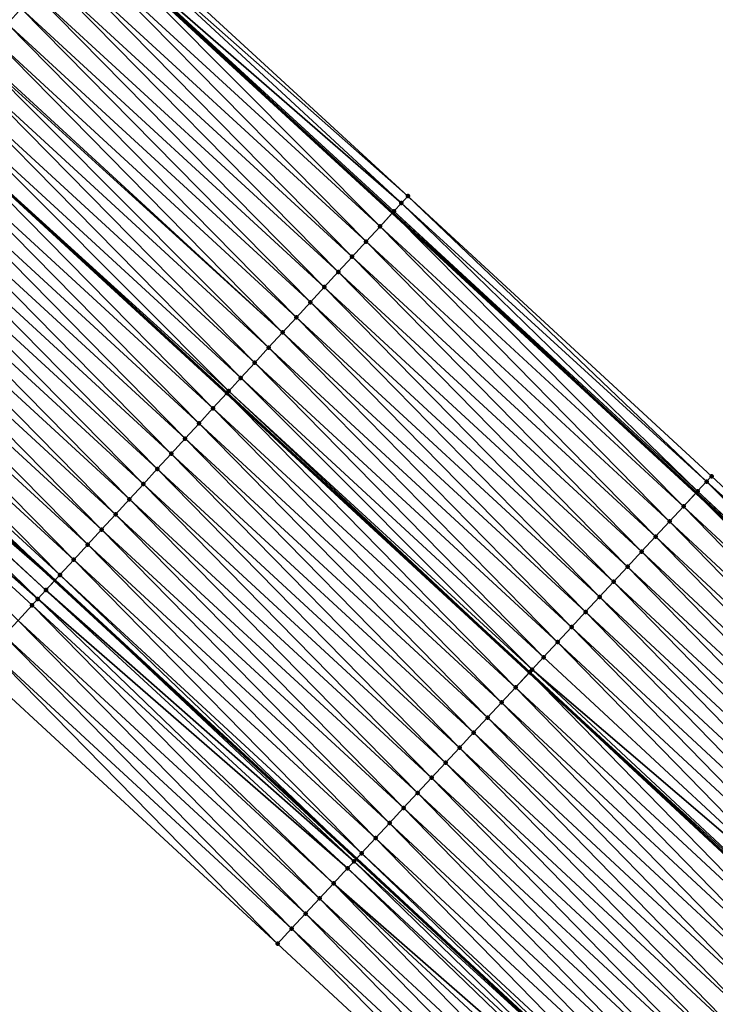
# Model space of a CAD drawing. Header units: feet. Extents: x 2017353 to 2024169, y 808050 to 818690.
# Tile 178 of 256: x 2019164 to 2019198, y 817059 to 817107. Entities that reach past the tile are written whole.
import ezdxf

# ---------------------------------------------------------------- set-up
doc = ezdxf.new("R2010")
doc.units = ezdxf.units.FT
doc.header["$MEASUREMENT"] = 0
for name, color, linetype, lineweight in [('EP_Travel Lane', 172, 'Continuous', 53), ('SB-Road Shots', 141, 'Continuous', 100), ('SB-Road X-Section', 40, 'Continuous', 13), ('STRIPING', 60, 'Continuous', 53)]:
    doc.layers.add(name, color=color, linetype=linetype, lineweight=lineweight)
doc.layers.add('I-77-MM15-17_SB-Surface-BORDER', color=7, linetype='Continuous')
doc.layers.add('I-77-MM15-17_SB-Surface-TIN', color=7, linetype='Continuous')

msp = doc.modelspace()

# ---------------------------------------------------------------- linework, layer by layer
at = {"layer": 'EP_Travel Lane'}
for points in [[(2019063.601578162, 817205.3110846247, 260.4638219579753), (2019078.482411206, 817191.9494082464, 260.300167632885), (2019093.363926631, 817178.6011606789, 260.1518618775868), (2019108.252908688, 817165.2487333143, 259.9724425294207), (2019123.233696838, 817151.6535633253, 259.8053416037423), (2019137.89872925, 817138.0553322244, 259.6471731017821), (2019152.563950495, 817124.4569260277, 259.5197977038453), (2019167.235568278, 817110.9638564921, 259.3626557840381), (2019181.965295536, 817097.4356981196, 259.2072022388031), (2019196.724088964, 817083.8278422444, 259.0363187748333), (2019211.380097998, 817070.2197935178, 258.8862421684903), (2019226.036212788, 817056.6116465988, 258.7568789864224), (2019240.69884621, 817043.0028193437, 258.647696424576), (2019255.358139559, 817029.3979750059, 258.5309662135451), (2019270.052970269, 817015.7353501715, 258.4272613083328), (2019284.639917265, 817002.0529987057, 258.3064857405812), (2019299.205944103, 816988.182783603, 258.1857839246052), (2019313.680638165, 816974.3818382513, 258.0544726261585)], [(2019062.338991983, 817173.9794719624, 259.4756970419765), (2019077.204402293, 817160.5910108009, 259.3192541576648), (2019092.061525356, 817147.2026964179, 259.1735184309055), (2019106.724723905, 817133.8592373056, 259.0095837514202), (2019121.389770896, 817120.2609926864, 258.8537930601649), (2019136.054817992, 817106.6627479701, 258.6980233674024), (2019150.811031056, 817093.0893919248, 258.5357624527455), (2019165.540804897, 817079.5611907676, 258.3890104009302), (2019180.204331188, 817066.0438939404, 258.2556605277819), (2019194.860270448, 817052.4359099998, 258.0919136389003), (2019209.516275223, 817038.8278652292, 257.9409946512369), (2019224.171940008, 817025.222979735, 257.8515261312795), (2019238.829950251, 817011.6164667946, 257.7722397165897), (2019253.438118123, 816998.0276558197, 257.6736241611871), (2019268.025129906, 816984.3452435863, 257.5702475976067), (2019282.484302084, 816970.6513011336, 257.4473944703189), (2019297.001912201, 816956.8951583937, 257.3398401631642), (2019311.46063395, 816943.1210283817, 257.2283707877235)]]:
    msp.add_polyline3d(points, dxfattribs=at)
at = {"layer": 'I-77-MM15-17_SB-Surface-BORDER', "color": 3, "linetype": 'Continuous', "lineweight": -3}
for points in [[(2019064.027519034, 817205.7853363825, 260.4746015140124), (2019078.489833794, 817191.9576719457, 260.3004268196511), (2019093.423433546, 817178.667489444, 260.1542779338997), (2019108.325034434, 817165.3291343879, 259.9747324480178), (2019123.488783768, 817151.9286006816, 259.810326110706), (2019138.284602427, 817138.4713394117, 259.6583927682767), (2019153.309852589, 817125.2612676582, 259.5260533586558), (2019167.97708155, 817111.7711661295, 259.3686679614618), (2019182.706745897, 817098.2430648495, 259.2015409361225), (2019197.470570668, 817084.6318205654, 259.0353299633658), (2019212.126581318, 817071.0237651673, 258.8860749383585), (2019227.463142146, 817058.1484112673, 258.761996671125), (2019241.438536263, 817043.7988324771, 258.651332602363), (2019256.089453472, 817030.1850403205, 258.5259578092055), (2019270.779953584, 817016.5104004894, 258.4267358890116), (2019285.366892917, 817002.8280436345, 258.3055881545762), (2019300.422388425, 816989.4585326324, 258.1948991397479), (2019315.102579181, 816975.8731999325, 258.0540224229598)], [(2019307.439458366, 816938.9303881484, 256.9937612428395), (2019293.072705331, 816952.7762279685, 257.1013300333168), (2019278.4682646, 816966.4413742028, 257.2005644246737), (2019264.486890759, 816980.5747684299, 257.343767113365), (2019249.336305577, 816993.6567081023, 257.3987889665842), (2019234.98381239, 817007.4792714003, 257.5186583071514), (2019220.33275797, 817021.0931910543, 257.6082271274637), (2019205.684344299, 817034.7030702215, 257.7229823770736), (2019191.028228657, 817048.3112231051, 257.8516870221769), (2019176.372205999, 817061.9192896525, 257.9985980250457), (2019161.731710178, 817075.4165903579, 258.1271586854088), (2019147.001931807, 817088.9447963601, 258.2729996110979), (2019132.508912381, 817102.8417503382, 258.4470456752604), (2019118.135900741, 817116.7547266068, 258.6202365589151), (2019103.575413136, 817130.4654448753, 258.7994860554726), (2019088.802123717, 817143.570370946, 258.9729777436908), (2019074.641664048, 817157.7350489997, 259.1623522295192), (2019059.708825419, 817171.0519381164, 259.3211981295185)]]:
    msp.add_polyline3d(points, dxfattribs=at)
at = {"layer": 'I-77-MM15-17_SB-Surface-TIN', "color": 128, "linetype": 'Continuous', "lineweight": -3}
for points in [[(2019163.241084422, 817106.6165242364, 259.1822669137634), (2019163.91766216, 817107.3528954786, 259.2101491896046), (2019149.229208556, 817120.8625921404, 259.355491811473)], [(2019182.397193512, 817097.9058722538, 259.2150956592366), (2019167.722529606, 817111.4939606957, 259.3727799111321), (2019167.300632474, 817111.0346767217, 259.3647892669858)], [(2019182.706745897, 817098.2430648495, 259.2015409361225), (2019167.97708155, 817111.7711661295, 259.3686679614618), (2019167.722529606, 817111.4939606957, 259.3727799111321)], [(2019182.397193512, 817097.9058722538, 259.2150956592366), (2019182.706745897, 817098.2430648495, 259.2015409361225), (2019167.722529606, 817111.4939606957, 259.3727799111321)], [(2019167.300632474, 817111.0346767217, 259.3647892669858), (2019167.235568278, 817110.9638564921, 259.3626557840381), (2019181.965295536, 817097.4356981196, 259.2072022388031)], [(2019182.030359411, 817097.5065179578, 259.2093396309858), (2019167.300632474, 817111.0346767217, 259.3647892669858), (2019181.965295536, 817097.4356981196, 259.2072022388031)], [(2019182.030359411, 817097.5065179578, 259.2093396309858), (2019182.397193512, 817097.9058722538, 259.2150956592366), (2019167.300632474, 817111.0346767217, 259.3647892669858)], [(2019181.353811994, 817096.770118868, 259.1871145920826), (2019167.235568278, 817110.9638564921, 259.3626557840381), (2019166.624085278, 817110.2982774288, 259.3426049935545)], [(2019181.353811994, 817096.770118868, 259.1871145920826), (2019181.965295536, 817097.4356981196, 259.2072022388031), (2019167.235568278, 817110.9638564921, 259.3626557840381)], [(2019180.677169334, 817096.0338072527, 259.1471204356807), (2019166.624085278, 817110.2982774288, 259.3426049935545), (2019165.947449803, 817109.5619592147, 259.3039508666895)], [(2019180.677169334, 817096.0338072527, 259.1471204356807), (2019181.353811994, 817096.770118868, 259.1871145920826), (2019166.624085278, 817110.2982774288, 259.3426049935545)], [(2019180.000587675, 817095.2974396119, 259.1185070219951), (2019165.947449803, 817109.5619592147, 259.3039508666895), (2019165.270833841, 817108.8256230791, 259.2689372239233)], [(2019180.000587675, 817095.2974396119, 259.1185070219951), (2019180.677169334, 817096.0338072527, 259.1471204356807), (2019165.947449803, 817109.5619592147, 259.3039508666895)], [(2019179.323998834, 817094.5610785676, 259.0885535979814), (2019165.270833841, 817108.8256230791, 259.2689372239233), (2019164.594246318, 817108.0892608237, 259.2392294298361)], [(2019179.323998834, 817094.5610785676, 259.0885535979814), (2019180.000587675, 817095.2974396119, 259.1185070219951), (2019165.270833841, 817108.8256230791, 259.2689372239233)], [(2019178.64742333, 817093.8247052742, 259.0610884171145), (2019164.594246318, 817108.0892608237, 259.2392294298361), (2019163.91766216, 817107.3528954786, 259.2101491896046)], [(2019178.64742333, 817093.8247052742, 259.0610884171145), (2019179.323998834, 817094.5610785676, 259.0885535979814), (2019164.594246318, 817108.0892608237, 259.2392294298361)], [(2019177.970851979, 817093.0883281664, 259.0343980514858), (2019163.91766216, 817107.3528954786, 259.2101491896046), (2019163.241084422, 817106.6165242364, 259.1822669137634)], [(2019177.970851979, 817093.0883281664, 259.0343980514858), (2019178.64742333, 817093.8247052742, 259.0610884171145), (2019163.91766216, 817107.3528954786, 259.2101491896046)], [(2019177.294245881, 817092.3519829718, 259.0012250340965), (2019163.241084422, 817106.6165242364, 259.1822669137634), (2019162.564475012, 817105.8801820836, 259.1484755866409)], [(2019177.294245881, 817092.3519829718, 259.0012250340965), (2019177.970851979, 817093.0883281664, 259.0343980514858), (2019163.241084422, 817106.6165242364, 259.1822669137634)], [(2019176.617651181, 817091.6156273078, 258.970178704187), (2019162.564475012, 817105.8801820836, 259.1484755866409), (2019161.887878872, 817105.1438277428, 259.117160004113)], [(2019176.617651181, 817091.6156273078, 258.970178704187), (2019177.294245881, 817092.3519829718, 259.0012250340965), (2019162.564475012, 817105.8801820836, 259.1484755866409)], [(2019175.941045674, 817090.8792815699, 258.9371160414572), (2019161.801809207, 817105.0501594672, 259.1128772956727), (2019161.211251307, 817104.4075022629, 259.0799818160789)], [(2019176.617651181, 817091.6156273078, 258.970178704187), (2019161.887878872, 817105.1438277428, 259.117160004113), (2019161.801809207, 817105.0501594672, 259.1128772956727)], [(2019175.941045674, 817090.8792815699, 258.9371160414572), (2019176.617651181, 817091.6156273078, 258.970178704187), (2019161.801809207, 817105.0501594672, 259.1128772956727)], [(2019175.264446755, 817090.1429297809, 258.9052825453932), (2019161.211251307, 817104.4075022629, 259.0799818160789), (2019160.534640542, 817103.6711613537, 259.0459378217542)], [(2019175.264446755, 817090.1429297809, 258.9052825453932), (2019175.941045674, 817090.8792815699, 258.9371160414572), (2019161.211251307, 817104.4075022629, 259.0799818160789)], [(2019174.587858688, 817089.4065680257, 258.8754735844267), (2019160.534640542, 817103.6711613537, 259.0459378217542), (2019159.858021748, 817102.9348278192, 259.010395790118)], [(2019174.587858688, 817089.4065680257, 258.8754735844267), (2019175.264446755, 817090.1429297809, 258.9052825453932), (2019160.534640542, 817103.6711613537, 259.0459378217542)], [(2019173.999861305, 817088.7666155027, 258.8503171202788), (2019159.858021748, 817102.9348278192, 259.010395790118), (2019159.181403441, 817102.1984938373, 258.9749446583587)], [(2019173.999861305, 817088.7666155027, 258.8503171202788), (2019174.587858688, 817089.4065680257, 258.8754735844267), (2019159.858021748, 817102.9348278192, 259.010395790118)], [(2019173.234628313, 817087.9338943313, 258.805736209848), (2019159.173029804, 817102.1893813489, 258.9744898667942), (2019158.504778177, 817101.4621662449, 258.9381955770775)], [(2019159.181403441, 817102.1984938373, 258.9749446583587), (2019159.173029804, 817102.1893813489, 258.9744898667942), (2019173.902893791, 817088.6610973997, 258.8445504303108)], [(2019173.234628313, 817087.9338943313, 258.805736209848), (2019173.902893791, 817088.6610973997, 258.8445504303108), (2019159.173029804, 817102.1893813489, 258.9744898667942)], [(2019173.911267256, 817088.670209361, 258.845036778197), (2019159.181403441, 817102.1984938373, 258.9749446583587), (2019173.902893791, 817088.6610973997, 258.8445504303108)], [(2019173.911267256, 817088.670209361, 258.845036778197), (2019173.999861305, 817088.7666155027, 258.8503171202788), (2019159.181403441, 817102.1984938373, 258.9749446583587)], [(2019172.557976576, 817087.1975910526, 258.764048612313), (2019158.504778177, 817101.4621662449, 258.9381955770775), (2019157.828129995, 817100.7258597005, 258.8971709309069)], [(2019172.557976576, 817087.1975910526, 258.764048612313), (2019173.234628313, 817087.9338943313, 258.805736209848), (2019158.504778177, 817101.4621662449, 258.9381955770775)], [(2019171.881329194, 817086.4612837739, 258.7231735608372), (2019157.828129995, 817100.7258597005, 258.8971709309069), (2019157.151487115, 817099.9895482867, 258.8571353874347)], [(2019171.881329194, 817086.4612837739, 258.7231735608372), (2019172.557976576, 817087.1975910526, 258.764048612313), (2019157.828129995, 817100.7258597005, 258.8971709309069)], [(2019171.204699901, 817085.7249598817, 258.6856732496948), (2019157.151487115, 817099.9895482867, 258.8571353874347), (2019156.474852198, 817099.25322956, 258.8185853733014)], [(2019171.204699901, 817085.7249598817, 258.6856732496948), (2019171.881329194, 817086.4612837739, 258.7231735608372), (2019157.151487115, 817099.9895482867, 258.8571353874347)], [(2019170.528083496, 817084.9886241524, 258.65057749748), (2019156.474852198, 817099.25322956, 258.8185853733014), (2019155.798248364, 817098.5168822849, 258.7858345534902)], [(2019170.528083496, 817084.9886241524, 258.65057749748), (2019171.204699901, 817085.7249598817, 258.6856732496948), (2019156.474852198, 817099.25322956, 258.8185853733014)], [(2019169.851480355, 817084.2522762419, 258.6179561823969), (2019155.798248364, 817098.5168822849, 258.7858345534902), (2019155.121651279, 817097.7805288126, 258.7543425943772)], [(2019169.851480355, 817084.2522762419, 258.6179561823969), (2019170.528083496, 817084.9886241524, 258.65057749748), (2019155.798248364, 817098.5168822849, 258.7858345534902)], [(2019197.226573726, 817084.3689647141, 259.0420410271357), (2019182.706745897, 817098.2430648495, 259.2015409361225), (2019182.397193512, 817097.9058722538, 259.2150956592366)], [(2019197.226573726, 817084.3689647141, 259.0420410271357), (2019197.470570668, 817084.6318205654, 259.0353299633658), (2019182.706745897, 817098.2430648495, 259.2015409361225)], [(2019169.174863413, 817083.5159410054, 258.5827602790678), (2019155.121651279, 817097.7805288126, 258.7543425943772), (2019154.445040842, 817097.0441876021, 258.7203597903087)], [(2019169.174863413, 817083.5159410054, 258.5827602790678), (2019169.851480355, 817084.2522762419, 258.6179561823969), (2019155.121651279, 817097.7805288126, 258.7543425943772)], [(2019196.790161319, 817083.8989883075, 259.0377365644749), (2019182.397193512, 817097.9058722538, 259.2150956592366), (2019182.030359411, 817097.5065179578, 259.2093396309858)], [(2019196.790161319, 817083.8989883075, 259.0377365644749), (2019197.226573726, 817084.3689647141, 259.0420410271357), (2019182.397193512, 817097.9058722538, 259.2150956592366)], [(2019196.109665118, 817083.1662366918, 259.0231343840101), (2019181.965295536, 817097.4356981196, 259.2072022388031), (2019181.353811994, 817096.770118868, 259.1871145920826)], [(2019182.030359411, 817097.5065179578, 259.2093396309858), (2019181.965295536, 817097.4356981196, 259.2072022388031), (2019196.724088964, 817083.8278422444, 259.0363187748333)], [(2019196.109665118, 817083.1662366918, 259.0231343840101), (2019196.724088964, 817083.8278422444, 259.0363187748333), (2019181.965295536, 817097.4356981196, 259.2072022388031)], [(2019196.790161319, 817083.8989883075, 259.0377365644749), (2019182.030359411, 817097.5065179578, 259.2093396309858), (2019196.724088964, 817083.8278422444, 259.0363187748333)], [(2019168.498236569, 817082.7796148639, 258.5457169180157), (2019154.445040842, 817097.0441876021, 258.7203597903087), (2019153.768413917, 817096.3078615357, 258.6833007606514)], [(2019168.498236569, 817082.7796148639, 258.5457169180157), (2019169.174863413, 817083.5159410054, 258.5827602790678), (2019154.445040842, 817097.0441876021, 258.7203597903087)], [(2019195.429047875, 817082.4335974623, 258.9848280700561), (2019181.353811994, 817096.770118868, 259.1871145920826), (2019180.677169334, 817096.0338072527, 259.1471204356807)], [(2019195.429047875, 817082.4335974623, 258.9848280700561), (2019196.109665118, 817083.1662366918, 259.0231343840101), (2019181.353811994, 817096.770118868, 259.1871145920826)], [(2019167.821605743, 817082.0432923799, 258.5079305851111), (2019153.768413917, 817096.3078615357, 258.6833007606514), (2019153.091802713, 817095.5715210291, 258.6491749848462)], [(2019167.821605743, 817082.0432923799, 258.5079305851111), (2019168.498236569, 817082.7796148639, 258.5457169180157), (2019153.768413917, 817096.3078615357, 258.6833007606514)], [(2019194.748463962, 817081.7009272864, 258.9530489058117), (2019180.677169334, 817096.0338072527, 259.1471204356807), (2019180.000587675, 817095.2974396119, 259.1185070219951)], [(2019194.748463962, 817081.7009272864, 258.9530489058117), (2019195.429047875, 817082.4335974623, 258.9848280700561), (2019180.677169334, 817096.0338072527, 259.1471204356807)], [(2019167.145003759, 817081.3069434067, 258.4755251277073), (2019153.091802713, 817095.5715210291, 258.6491749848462), (2019152.415185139, 817094.8351863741, 258.6138605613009)], [(2019167.145003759, 817081.3069434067, 258.4755251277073), (2019167.821605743, 817082.0432923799, 258.5079305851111), (2019153.091802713, 817095.5715210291, 258.6491749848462)], [(2019194.067908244, 817080.9682309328, 258.9267910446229), (2019180.000587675, 817095.2974396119, 259.1185070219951), (2019179.323998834, 817094.5610785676, 259.0885535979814)], [(2019194.067908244, 817080.9682309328, 258.9267910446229), (2019194.748463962, 817081.7009272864, 258.9530489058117), (2019180.000587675, 817095.2974396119, 259.1185070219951)], [(2019166.468377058, 817080.5706171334, 258.4385085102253), (2019152.415185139, 817094.8351863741, 258.6138605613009), (2019151.738571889, 817094.0988477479, 258.5793528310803)], [(2019166.468377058, 817080.5706171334, 258.4385085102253), (2019167.145003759, 817081.3069434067, 258.4755251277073), (2019152.415185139, 817094.8351863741, 258.6138605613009)], [(2019193.387369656, 817080.2355186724, 258.9038881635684), (2019179.323998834, 817094.5610785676, 259.0885535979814), (2019178.64742333, 817093.8247052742, 259.0610884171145)], [(2019193.387369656, 817080.2355186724, 258.9038881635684), (2019194.067908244, 817080.9682309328, 258.9267910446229), (2019179.323998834, 817094.5610785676, 259.0885535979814)], [(2019165.791772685, 817079.8342703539, 258.4056574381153), (2019151.738571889, 817094.0988477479, 258.5793528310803), (2019151.061995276, 817093.3624754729, 258.5516803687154)], [(2019165.791772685, 817079.8342703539, 258.4056574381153), (2019166.468377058, 817080.5706171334, 258.4385085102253), (2019151.738571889, 817094.0988477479, 258.5793528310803)], [(2019192.706806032, 817079.502829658, 258.8760823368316), (2019178.64742333, 817093.8247052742, 259.0610884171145), (2019177.970851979, 817093.0883281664, 259.0343980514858)], [(2019192.706806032, 817079.502829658, 258.8760823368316), (2019193.387369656, 817080.2355186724, 258.9038881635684), (2019178.64742333, 817093.8247052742, 259.0610884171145)], [(2019151.061995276, 817093.3624754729, 258.5516803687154), (2019150.811031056, 817093.0893919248, 258.5357624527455), (2019165.540804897, 817079.5611907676, 258.3890104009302)], [(2019165.791772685, 817079.8342703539, 258.4056574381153), (2019151.061995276, 817093.3624754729, 258.5516803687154), (2019165.540804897, 817079.5611907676, 258.3890104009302)], [(2019150.437041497, 817092.6824399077, 258.5120414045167), (2019165.540804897, 817079.5611907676, 258.3890104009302), (2019150.811031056, 817093.0893919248, 258.5357624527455)], [(2019192.026232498, 817078.7701498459, 258.8463356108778), (2019177.970851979, 817093.0883281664, 259.0343980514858), (2019177.294245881, 817092.3519829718, 259.0012250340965)], [(2019192.026232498, 817078.7701498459, 258.8463356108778), (2019192.706806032, 817079.502829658, 258.8760823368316), (2019177.970851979, 817093.0883281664, 259.0343980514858)], [(2019164.719831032, 817078.6679233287, 258.3309061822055), (2019150.385333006, 817092.6261818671, 258.5080274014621), (2019149.708624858, 817091.8899303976, 258.4558150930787)], [(2019165.115103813, 817079.0979828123, 258.3607730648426), (2019150.437041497, 817092.6824399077, 258.5120414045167), (2019150.385333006, 817092.6261818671, 258.5080274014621)], [(2019164.719831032, 817078.6679233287, 258.3309061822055), (2019165.115103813, 817079.0979828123, 258.3607730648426), (2019150.385333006, 817092.6261818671, 258.5080274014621)], [(2019165.115103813, 817079.0979828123, 258.3607730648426), (2019165.540804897, 817079.5611907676, 258.3890104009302), (2019150.437041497, 817092.6824399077, 258.5120414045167)], [(2019191.345661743, 817078.0374674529, 258.8171332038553), (2019177.294245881, 817092.3519829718, 259.0012250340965), (2019176.617651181, 817091.6156273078, 258.970178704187)], [(2019191.345661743, 817078.0374674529, 258.8171332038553), (2019192.026232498, 817078.7701498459, 258.8463356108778), (2019177.294245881, 817092.3519829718, 259.0012250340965)], [(2019163.761720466, 817077.6254496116, 258.2624965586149), (2019164.438400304, 817078.361727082, 258.3094267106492), (2019149.708624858, 817091.8899303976, 258.4558150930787)], [(2019164.438400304, 817078.361727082, 258.3094267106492), (2019164.719831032, 817078.6679233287, 258.3309061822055), (2019149.708624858, 817091.8899303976, 258.4558150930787)], [(2019190.665063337, 817077.304810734, 258.7825157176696), (2019176.617651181, 817091.6156273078, 258.970178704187), (2019175.941045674, 817090.8792815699, 258.9371160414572)], [(2019190.665063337, 817077.304810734, 258.7825157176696), (2019191.345661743, 817078.0374674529, 258.8171332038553), (2019176.617651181, 817091.6156273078, 258.970178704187)], [(2019189.984475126, 817076.5721445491, 258.7498947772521), (2019175.941045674, 817090.8792815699, 258.9371160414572), (2019175.264446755, 817090.1429297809, 258.9052825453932)], [(2019189.984475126, 817076.5721445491, 258.7498947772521), (2019190.665063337, 817077.304810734, 258.7825157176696), (2019175.941045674, 817090.8792815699, 258.9371160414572)], [(2019189.303894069, 817075.8394717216, 258.7186748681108), (2019175.264446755, 817090.1429297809, 258.9052825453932), (2019174.587858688, 817089.4065680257, 258.8754735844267)], [(2019189.303894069, 817075.8394717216, 258.7186748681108), (2019189.984475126, 817076.5721445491, 258.7498947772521), (2019175.264446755, 817090.1429297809, 258.9052825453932)], [(2019188.743174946, 817075.2358320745, 258.6932465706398), (2019174.587858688, 817089.4065680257, 258.8754735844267), (2019173.999861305, 817088.7666155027, 258.8503171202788)], [(2019188.743174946, 817075.2358320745, 258.6932465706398), (2019189.303894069, 817075.8394717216, 258.7186748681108), (2019174.587858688, 817089.4065680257, 258.8754735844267)], [(2019187.942705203, 817074.3741509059, 258.650996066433), (2019173.902893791, 817088.6610973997, 258.8445504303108), (2019173.234628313, 817087.9338943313, 258.805736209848)], [(2019173.911267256, 817088.670209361, 258.845036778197), (2019173.902893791, 817088.6610973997, 258.8445504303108), (2019188.614882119, 817075.0977305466, 258.686302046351)], [(2019187.942705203, 817074.3741509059, 258.650996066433), (2019188.614882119, 817075.0977305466, 258.686302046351), (2019173.902893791, 817088.6610973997, 258.8445504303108)], [(2019188.623309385, 817075.1068022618, 258.6867446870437), (2019173.999861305, 817088.7666155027, 258.8503171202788), (2019173.911267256, 817088.670209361, 258.845036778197)], [(2019188.623309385, 817075.1068022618, 258.6867446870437), (2019173.911267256, 817088.670209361, 258.845036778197), (2019188.614882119, 817075.0977305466, 258.686302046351)], [(2019188.623309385, 817075.1068022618, 258.6867446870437), (2019188.743174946, 817075.2358320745, 258.6932465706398), (2019173.999861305, 817088.7666155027, 258.8503171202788)], [(2019187.262087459, 817073.6415121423, 258.6125915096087), (2019173.234628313, 817087.9338943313, 258.805736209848), (2019172.557976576, 817087.1975910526, 258.764048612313)], [(2019187.262087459, 817073.6415121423, 258.6125915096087), (2019187.942705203, 817074.3741509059, 258.650996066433), (2019173.234628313, 817087.9338943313, 258.805736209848)], [(2019186.581468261, 817072.9088747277, 258.5739024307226), (2019172.557976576, 817087.1975910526, 258.764048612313), (2019171.881329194, 817086.4612837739, 258.7231735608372)], [(2019186.581468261, 817072.9088747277, 258.5739024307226), (2019187.262087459, 817073.6415121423, 258.6125915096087), (2019172.557976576, 817087.1975910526, 258.764048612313)], [(2019185.900854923, 817072.176231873, 258.5363607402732), (2019171.881329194, 817086.4612837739, 258.7231735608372), (2019171.204699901, 817085.7249598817, 258.6856732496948)], [(2019185.900854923, 817072.176231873, 258.5363607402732), (2019186.581468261, 817072.9088747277, 258.5739024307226), (2019171.881329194, 817086.4612837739, 258.7231735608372)], [(2019185.220258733, 817071.4435730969, 258.5021771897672), (2019171.204699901, 817085.7249598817, 258.6856732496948), (2019170.528083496, 817084.9886241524, 258.65057749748)], [(2019185.220258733, 817071.4435730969, 258.5021771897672), (2019185.900854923, 817072.176231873, 258.5363607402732), (2019171.204699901, 817085.7249598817, 258.6856732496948)], [(2019184.539669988, 817070.7109074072, 258.469451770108), (2019170.528083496, 817084.9886241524, 258.65057749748), (2019169.851480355, 817084.2522762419, 258.6179561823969)], [(2019184.539669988, 817070.7109074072, 258.469451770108), (2019185.220258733, 817071.4435730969, 258.5021771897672), (2019170.528083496, 817084.9886241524, 258.65057749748)], [(2019183.859071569, 817069.9782507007, 258.4348317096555), (2019169.851480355, 817084.2522762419, 258.6179561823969), (2019169.174863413, 817083.5159410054, 258.5827602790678)], [(2019183.859071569, 817069.9782507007, 258.4348317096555), (2019184.539669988, 817070.7109074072, 258.469451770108), (2019169.851480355, 817084.2522762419, 258.6179561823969)], [(2019211.446167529, 817070.2909370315, 258.8876118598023), (2019197.226573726, 817084.3689647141, 259.0420410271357), (2019196.790161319, 817083.8989883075, 259.0377365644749)], [(2019212.126581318, 817071.0237651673, 258.8860749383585), (2019197.470570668, 817084.6318205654, 259.0353299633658), (2019197.226573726, 817084.3689647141, 259.0420410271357)], [(2019211.446167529, 817070.2909370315, 258.8876118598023), (2019211.886301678, 817070.7649034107, 258.8937113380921), (2019197.226573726, 817084.3689647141, 259.0420410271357)], [(2019211.886301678, 817070.7649034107, 258.8937113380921), (2019212.126581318, 817071.0237651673, 258.8860749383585), (2019197.226573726, 817084.3689647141, 259.0420410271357)], [(2019210.765673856, 817069.5581830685, 258.8735045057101), (2019196.724088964, 817083.8278422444, 259.0363187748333), (2019196.109665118, 817083.1662366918, 259.0231343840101)], [(2019196.790161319, 817083.8989883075, 259.0377365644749), (2019196.724088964, 817083.8278422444, 259.0363187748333), (2019211.380097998, 817070.2197935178, 258.8862421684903)], [(2019210.765673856, 817069.5581830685, 258.8735045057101), (2019211.380097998, 817070.2197935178, 258.8862421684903), (2019196.724088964, 817083.8278422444, 259.0363187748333)], [(2019211.446167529, 817070.2909370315, 258.8876118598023), (2019196.790161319, 817083.8989883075, 259.0377365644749), (2019211.380097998, 817070.2197935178, 258.8862421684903)], [(2019183.178457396, 817069.245608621, 258.3971265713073), (2019169.174863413, 817083.5159410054, 258.5827602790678), (2019168.498236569, 817082.7796148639, 258.5457169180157)], [(2019183.178457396, 817069.245608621, 258.3971265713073), (2019183.859071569, 817069.9782507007, 258.4348317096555), (2019169.174863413, 817083.5159410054, 258.5827602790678)], [(2019182.49785349, 817068.5129570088, 258.3614320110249), (2019168.498236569, 817082.7796148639, 258.5457169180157), (2019167.821605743, 817082.0432923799, 258.5079305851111)], [(2019182.49785349, 817068.5129570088, 258.3614320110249), (2019183.178457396, 817069.245608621, 258.3971265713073), (2019168.498236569, 817082.7796148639, 258.5457169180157)], [(2019210.085025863, 817068.8255723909, 258.829175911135), (2019196.109665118, 817083.1662366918, 259.0231343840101), (2019195.429047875, 817082.4335974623, 258.9848280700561)], [(2019210.085025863, 817068.8255723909, 258.829175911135), (2019210.765673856, 817069.5581830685, 258.8735045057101), (2019196.109665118, 817083.1662366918, 259.0231343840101)], [(2019209.404419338, 817068.0929232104, 258.792968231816), (2019195.429047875, 817082.4335974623, 258.9848280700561), (2019194.748463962, 817081.7009272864, 258.9530489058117)], [(2019209.404419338, 817068.0929232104, 258.792968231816), (2019210.085025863, 817068.8255723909, 258.829175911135), (2019195.429047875, 817082.4335974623, 258.9848280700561)], [(2019181.817265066, 817067.7802910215, 258.3287694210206), (2019167.821605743, 817082.0432923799, 258.5079305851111), (2019167.145003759, 817081.3069434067, 258.4755251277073)], [(2019181.817265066, 817067.7802910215, 258.3287694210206), (2019182.49785349, 817068.5129570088, 258.3614320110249), (2019167.821605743, 817082.0432923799, 258.5079305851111)], [(2019208.723839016, 817067.3602497, 258.7618921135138), (2019194.748463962, 817081.7009272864, 258.9530489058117), (2019194.067908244, 817080.9682309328, 258.9267910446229)], [(2019208.723839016, 817067.3602497, 258.7618921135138), (2019209.404419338, 817068.0929232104, 258.792968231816), (2019194.748463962, 817081.7009272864, 258.9530489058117)], [(2019181.136665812, 817067.0476350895, 258.2939859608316), (2019167.145003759, 817081.3069434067, 258.4755251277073), (2019166.468377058, 817080.5706171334, 258.4385085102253)], [(2019181.136665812, 817067.0476350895, 258.2939859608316), (2019181.817265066, 817067.7802910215, 258.3287694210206), (2019167.145003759, 817081.3069434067, 258.4755251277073)], [(2019208.043295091, 817066.6275423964, 258.7379435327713), (2019194.067908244, 817080.9682309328, 258.9267910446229), (2019193.387369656, 817080.2355186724, 258.9038881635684)], [(2019208.043295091, 817066.6275423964, 258.7379435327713), (2019208.723839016, 817067.3602497, 258.7618921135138), (2019194.067908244, 817080.9682309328, 258.9267910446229)], [(2019180.456110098, 817066.3149387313, 258.2677290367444), (2019166.468377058, 817080.5706171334, 258.4385085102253), (2019165.791772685, 817079.8342703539, 258.4056574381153)], [(2019180.456110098, 817066.3149387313, 258.2677290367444), (2019181.136665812, 817067.0476350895, 258.2939859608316), (2019166.468377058, 817080.5706171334, 258.4385085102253)], [(2019207.362731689, 817065.8948531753, 258.7101810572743), (2019193.387369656, 817080.2355186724, 258.9038881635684), (2019192.706806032, 817079.502829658, 258.8760823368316)], [(2019207.362731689, 817065.8948531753, 258.7101810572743), (2019208.043295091, 817066.6275423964, 258.7379435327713), (2019193.387369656, 817080.2355186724, 258.9038881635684)], [(2019180.089966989, 817065.9207787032, 258.2501787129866), (2019165.540804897, 817079.5611907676, 258.3890104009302), (2019165.115103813, 817079.0979828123, 258.3607730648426)], [(2019165.791772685, 817079.8342703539, 258.4056574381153), (2019165.540804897, 817079.5611907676, 258.3890104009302), (2019180.204331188, 817066.0438939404, 258.2556605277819)], [(2019180.089966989, 817065.9207787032, 258.2501787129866), (2019180.204331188, 817066.0438939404, 258.2556605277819), (2019165.540804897, 817079.5611907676, 258.3890104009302)], [(2019180.456110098, 817066.3149387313, 258.2677290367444), (2019165.791772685, 817079.8342703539, 258.4056574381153), (2019180.204331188, 817066.0438939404, 258.2556605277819)], [(2019206.682155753, 817065.1621755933, 258.6799637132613), (2019192.706806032, 817079.502829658, 258.8760823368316), (2019192.026232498, 817078.7701498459, 258.8463356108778)], [(2019206.682155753, 817065.1621755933, 258.6799637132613), (2019207.362731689, 817065.8948531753, 258.7101810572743), (2019192.706806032, 817079.502829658, 258.8760823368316)], [(2019179.775463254, 817065.5823269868, 258.2236257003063), (2019165.115103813, 817079.0979828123, 258.3607730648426), (2019164.719831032, 817078.6679233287, 258.3309061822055)], [(2019179.775463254, 817065.5823269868, 258.2236257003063), (2019180.089966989, 817065.9207787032, 258.2501787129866), (2019165.115103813, 817079.0979828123, 258.3607730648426)], [(2019179.094788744, 817064.8497409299, 258.174104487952), (2019164.719831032, 817078.6679233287, 258.3309061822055), (2019164.438400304, 817078.361727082, 258.3094267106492)], [(2019179.094788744, 817064.8497409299, 258.174104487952), (2019179.775463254, 817065.5823269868, 258.2236257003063), (2019164.719831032, 817078.6679233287, 258.3309061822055)], [(2019206.001579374, 817064.4294984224, 258.6496596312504), (2019192.026232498, 817078.7701498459, 258.8463356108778), (2019191.345661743, 817078.0374674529, 258.8171332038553)], [(2019206.001579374, 817064.4294984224, 258.6496596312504), (2019206.682155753, 817065.1621755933, 258.6799637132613), (2019192.026232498, 817078.7701498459, 258.8463356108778)], [(2019178.414135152, 817064.1171354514, 258.1286795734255), (2019164.438400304, 817078.361727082, 258.3094267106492), (2019163.761720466, 817077.6254496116, 258.2624965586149)], [(2019178.414135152, 817064.1171354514, 258.1286795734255), (2019179.094788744, 817064.8497409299, 258.174104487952), (2019164.438400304, 817078.361727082, 258.3094267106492)], [(2019205.320984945, 817063.6968380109, 258.6158207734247), (2019191.345661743, 817078.0374674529, 258.8171332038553), (2019190.665063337, 817077.304810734, 258.7825157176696)], [(2019205.320984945, 817063.6968380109, 258.6158207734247), (2019206.001579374, 817064.4294984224, 258.6496596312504), (2019191.345661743, 817078.0374674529, 258.8171332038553)], [(2019177.733463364, 817063.3845468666, 258.0796914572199), (2019163.761720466, 817077.6254496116, 258.2624965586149), (2019163.085024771, 817076.8891867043, 258.2126081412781)], [(2019177.733463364, 817063.3845468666, 258.0796914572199), (2019178.414135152, 817064.1171354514, 258.1286795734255), (2019163.761720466, 817077.6254496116, 258.2624965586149)], [(2019204.640402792, 817062.9641662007, 258.584386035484), (2019190.665063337, 817077.304810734, 258.7825157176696), (2019189.984475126, 817076.5721445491, 258.7498947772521)], [(2019204.640402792, 817062.9641662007, 258.584386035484), (2019205.320984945, 817063.6968380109, 258.6158207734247), (2019190.665063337, 817077.304810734, 258.7825157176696)], [(2019177.052839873, 817062.6519134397, 258.0401613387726), (2019163.085024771, 817076.8891867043, 258.2126081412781), (2019162.408370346, 817076.1528858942, 258.1704190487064)], [(2019177.052839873, 817062.6519134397, 258.0401613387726), (2019177.733463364, 817063.3845468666, 258.0796914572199), (2019163.085024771, 817076.8891867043, 258.2126081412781)], [(2019203.959793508, 817062.2315195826, 258.5476379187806), (2019189.984475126, 817076.5721445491, 258.7498947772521), (2019189.303894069, 817075.8394717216, 258.7186748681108)], [(2019203.959793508, 817062.2315195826, 258.5476379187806), (2019204.640402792, 817062.9641662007, 258.584386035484), (2019189.984475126, 817076.5721445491, 258.7498947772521)], [(2019176.372205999, 817061.9192896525, 257.9985980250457), (2019162.408370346, 817076.1528858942, 258.1704190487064), (2019161.731710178, 817075.4165903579, 258.1271586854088)], [(2019176.372205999, 817061.9192896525, 257.9985980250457), (2019177.052839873, 817062.6519134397, 258.0401613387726), (2019162.408370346, 817076.1528858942, 258.1704190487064)], [(2019203.959793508, 817062.2315195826, 258.5476379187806), (2019189.303894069, 817075.8394717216, 258.7186748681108), (2019188.743174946, 817075.2358320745, 258.6932465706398)], [(2019188.623309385, 817075.1068022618, 258.6867446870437), (2019188.614882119, 817075.0977305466, 258.686302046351), (2019203.27087128, 817061.4897002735, 258.5323304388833)], [(2019203.379156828, 817061.606253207, 258.5393293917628), (2019188.743174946, 817075.2358320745, 258.6932465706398), (2019188.623309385, 817075.1068022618, 258.6867446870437)], [(2019203.279296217, 817061.4987689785, 258.5328220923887), (2019188.623309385, 817075.1068022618, 258.6867446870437), (2019203.27087128, 817061.4897002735, 258.5323304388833)], [(2019203.279296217, 817061.4987689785, 258.5328220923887), (2019203.379156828, 817061.606253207, 258.5393293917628), (2019188.623309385, 817075.1068022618, 258.6867446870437)], [(2019203.379156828, 817061.606253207, 258.5393293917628), (2019203.959793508, 817062.2315195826, 258.5476379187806), (2019188.743174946, 817075.2358320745, 258.6932465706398)], [(2019202.598671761, 817060.7661364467, 258.4931029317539), (2019188.614882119, 817075.0977305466, 258.686302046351), (2019187.942705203, 817074.3741509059, 258.650996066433)], [(2019202.598671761, 817060.7661364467, 258.4931029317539), (2019203.27087128, 817061.4897002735, 258.5323304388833), (2019188.614882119, 817075.0977305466, 258.686302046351)], [(2019201.918054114, 817060.033497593, 258.4547171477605), (2019187.942705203, 817074.3741509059, 258.650996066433), (2019187.262087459, 817073.6415121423, 258.6125915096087)], [(2019201.918054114, 817060.033497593, 258.4547171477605), (2019202.598671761, 817060.7661364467, 258.4931029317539), (2019187.942705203, 817074.3741509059, 258.650996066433)], [(2019201.237424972, 817059.3008694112, 258.4140804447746), (2019187.262087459, 817073.6415121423, 258.6125915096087), (2019186.581468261, 817072.9088747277, 258.5739024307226)], [(2019201.237424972, 817059.3008694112, 258.4140804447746), (2019201.918054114, 817060.033497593, 258.4547171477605), (2019187.262087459, 817073.6415121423, 258.6125915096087)], [(2019200.556817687, 817058.5682209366, 258.3777238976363), (2019186.581468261, 817072.9088747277, 258.5739024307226), (2019185.900854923, 817072.176231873, 258.5363607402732)], [(2019200.556817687, 817058.5682209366, 258.3777238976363), (2019201.237424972, 817059.3008694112, 258.4140804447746), (2019186.581468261, 817072.9088747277, 258.5739024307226)], [(2019199.876221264, 817057.8355623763, 258.3434945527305), (2019185.900854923, 817072.176231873, 258.5363607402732), (2019185.220258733, 817071.4435730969, 258.5021771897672)], [(2019199.876221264, 817057.8355623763, 258.3434945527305), (2019200.556817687, 817058.5682209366, 258.3777238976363), (2019185.900854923, 817072.176231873, 258.5363607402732)], [(2019199.195636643, 817057.1028928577, 258.3115764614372), (2019185.220258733, 817071.4435730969, 258.5021771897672), (2019184.539669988, 817070.7109074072, 258.469451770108)], [(2019199.195636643, 817057.1028928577, 258.3115764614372), (2019199.876221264, 817057.8355623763, 258.3434945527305), (2019185.220258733, 817071.4435730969, 258.5021771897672)], [(2019198.515035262, 817056.3702389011, 258.2763761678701), (2019184.539669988, 817070.7109074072, 258.469451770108), (2019183.859071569, 817069.9782507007, 258.4348317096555)], [(2019198.515035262, 817056.3702389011, 258.2763761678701), (2019199.195636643, 817057.1028928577, 258.3115764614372), (2019184.539669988, 817070.7109074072, 258.469451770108)], [(2019197.834425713, 817055.6375925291, 258.2395760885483), (2019183.859071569, 817069.9782507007, 258.4348317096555), (2019183.178457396, 817069.245608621, 258.3971265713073)], [(2019197.834425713, 817055.6375925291, 258.2395760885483), (2019198.515035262, 817056.3702389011, 258.2763761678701), (2019183.859071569, 817069.9782507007, 258.4348317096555)], [(2019197.153828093, 817054.9049350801, 258.2051123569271), (2019183.178457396, 817069.245608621, 258.3971265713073), (2019182.49785349, 817068.5129570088, 258.3614320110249)], [(2019197.153828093, 817054.9049350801, 258.2051123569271), (2019197.834425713, 817055.6375925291, 258.2395760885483), (2019183.178457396, 817069.245608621, 258.3971265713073)], [(2019196.473241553, 817054.1722673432, 258.1728185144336), (2019182.49785349, 817068.5129570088, 258.3614320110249), (2019181.817265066, 817067.7802910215, 258.3287694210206)], [(2019196.473241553, 817054.1722673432, 258.1728185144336), (2019197.153828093, 817054.9049350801, 258.2051123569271), (2019182.49785349, 817068.5129570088, 258.3614320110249)], [(2019195.792646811, 817053.4396072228, 258.1389182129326), (2019181.817265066, 817067.7802910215, 258.3287694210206), (2019181.136665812, 817067.0476350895, 258.2939859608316)], [(2019195.792646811, 817053.4396072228, 258.1389182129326), (2019196.473241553, 817054.1722673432, 258.1728185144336), (2019181.817265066, 817067.7802910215, 258.3287694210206)], [(2019195.112057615, 817052.706941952, 258.1061042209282), (2019181.136665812, 817067.0476350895, 258.2939859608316), (2019180.456110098, 817066.3149387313, 258.2677290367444)], [(2019195.112057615, 817052.706941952, 258.1061042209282), (2019195.792646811, 817053.4396072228, 258.1389182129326), (2019181.136665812, 817067.0476350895, 258.2939859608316)], [(2019180.089966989, 817065.9207787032, 258.2501787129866), (2019194.860270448, 817052.4359099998, 258.0919136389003), (2019180.204331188, 817066.0438939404, 258.2556605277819)], [(2019180.456110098, 817066.3149387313, 258.2677290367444), (2019180.204331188, 817066.0438939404, 258.2556605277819), (2019194.860270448, 817052.4359099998, 258.0919136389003)], [(2019195.112057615, 817052.706941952, 258.1061042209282), (2019180.456110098, 817066.3149387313, 258.2677290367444), (2019194.860270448, 817052.4359099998, 258.0919136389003)], [(2019194.165746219, 817051.6883534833, 258.0476822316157), (2019179.775463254, 817065.5823269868, 258.2236257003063), (2019179.094788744, 817064.8497409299, 258.174104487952)], [(2019194.431440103, 817051.9743029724, 258.0677450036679), (2019180.089966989, 817065.9207787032, 258.2501787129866), (2019179.775463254, 817065.5823269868, 258.2236257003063)], [(2019194.165746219, 817051.6883534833, 258.0476822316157), (2019194.431440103, 817051.9743029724, 258.0677450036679), (2019179.775463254, 817065.5823269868, 258.2236257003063)], [(2019194.431440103, 817051.9743029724, 258.0677450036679), (2019194.860270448, 817052.4359099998, 258.0919136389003), (2019180.089966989, 817065.9207787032, 258.2501787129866)], [(2019193.070150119, 817050.5090760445, 257.9802632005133), (2019179.094788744, 817064.8497409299, 258.174104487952), (2019178.414135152, 817064.1171354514, 258.1286795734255)], [(2019193.070150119, 817050.5090760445, 257.9802632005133), (2019193.750744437, 817051.2417365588, 258.0140804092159), (2019179.094788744, 817064.8497409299, 258.174104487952)], [(2019193.750744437, 817051.2417365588, 258.0140804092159), (2019194.165746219, 817051.6883534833, 258.0476822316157), (2019179.094788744, 817064.8497409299, 258.174104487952)], [(2019192.389460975, 817049.7765035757, 257.9278757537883), (2019178.414135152, 817064.1171354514, 258.1286795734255), (2019177.733463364, 817063.3845468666, 258.0796914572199)], [(2019192.389460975, 817049.7765035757, 257.9278757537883), (2019193.070150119, 817050.5090760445, 257.9802632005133), (2019178.414135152, 817064.1171354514, 258.1286795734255)], [(2019191.708840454, 817049.0438673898, 257.8889272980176), (2019177.733463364, 817063.3845468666, 258.0796914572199), (2019177.052839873, 817062.6519134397, 258.0401613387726)], [(2019191.708840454, 817049.0438673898, 257.8889272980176), (2019192.389460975, 817049.7765035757, 257.9278757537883), (2019177.733463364, 817063.3845468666, 258.0796914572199)], [(2019191.028228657, 817048.3112231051, 257.8516870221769), (2019177.052839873, 817062.6519134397, 258.0401613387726), (2019176.372205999, 817061.9192896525, 257.9985980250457)], [(2019191.028228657, 817048.3112231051, 257.8516870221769), (2019191.708840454, 817049.0438673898, 257.8889272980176), (2019177.052839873, 817062.6519134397, 258.0401613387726)]]:
    msp.add_3dface(points, dxfattribs=at)
at = {"layer": 'SB-Road Shots', "lineweight": 100}
for p in [(2019182.706745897, 817098.2430648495, 259.2015409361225), (2019182.397193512, 817097.9058722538, 259.2150956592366), (2019182.030359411, 817097.5065179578, 259.2093396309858), (2019181.353811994, 817096.770118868, 259.1871145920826), (2019180.677169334, 817096.0338072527, 259.1471204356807), (2019180.000587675, 817095.2974396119, 259.1185070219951), (2019179.323998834, 817094.5610785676, 259.0885535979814), (2019178.64742333, 817093.8247052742, 259.0610884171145), (2019177.970851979, 817093.0883281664, 259.0343980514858), (2019177.294245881, 817092.3519829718, 259.0012250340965), (2019176.617651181, 817091.6156273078, 258.970178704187), (2019175.941045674, 817090.8792815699, 258.9371160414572), (2019175.264446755, 817090.1429297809, 258.9052825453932), (2019174.587858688, 817089.4065680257, 258.8754735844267), (2019173.911267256, 817088.670209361, 258.845036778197), (2019173.999861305, 817088.7666155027, 258.8503171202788), (2019173.234628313, 817087.9338943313, 258.805736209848), (2019172.557976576, 817087.1975910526, 258.764048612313), (2019171.881329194, 817086.4612837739, 258.7231735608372), (2019171.204699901, 817085.7249598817, 258.6856732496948), (2019170.528083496, 817084.9886241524, 258.65057749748), (2019169.851480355, 817084.2522762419, 258.6179561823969), (2019197.226573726, 817084.3689647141, 259.0420410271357), (2019197.470570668, 817084.6318205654, 259.0353299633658), (2019196.790161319, 817083.8989883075, 259.0377365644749), (2019169.174863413, 817083.5159410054, 258.5827602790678), (2019168.498236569, 817082.7796148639, 258.5457169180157), (2019196.109665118, 817083.1662366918, 259.0231343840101), (2019195.429047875, 817082.4335974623, 258.9848280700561), (2019167.821605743, 817082.0432923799, 258.5079305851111), (2019194.748463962, 817081.7009272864, 258.9530489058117), (2019167.145003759, 817081.3069434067, 258.4755251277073), (2019194.067908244, 817080.9682309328, 258.9267910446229), (2019166.468377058, 817080.5706171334, 258.4385085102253), (2019193.387369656, 817080.2355186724, 258.9038881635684), (2019165.791772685, 817079.8342703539, 258.4056574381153), (2019192.706806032, 817079.502829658, 258.8760823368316), (2019165.115103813, 817079.0979828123, 258.3607730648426), (2019164.719831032, 817078.6679233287, 258.3309061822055), (2019192.026232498, 817078.7701498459, 258.8463356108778), (2019164.438400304, 817078.361727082, 258.3094267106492), (2019191.345661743, 817078.0374674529, 258.8171332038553), (2019190.665063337, 817077.304810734, 258.7825157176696), (2019189.984475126, 817076.5721445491, 258.7498947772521), (2019189.303894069, 817075.8394717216, 258.7186748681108), (2019188.623309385, 817075.1068022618, 258.6867446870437), (2019188.743174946, 817075.2358320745, 258.6932465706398), (2019187.942705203, 817074.3741509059, 258.650996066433), (2019187.262087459, 817073.6415121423, 258.6125915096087), (2019186.581468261, 817072.9088747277, 258.5739024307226), (2019185.900854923, 817072.176231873, 258.5363607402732), (2019185.220258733, 817071.4435730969, 258.5021771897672), (2019184.539669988, 817070.7109074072, 258.469451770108), (2019183.859071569, 817069.9782507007, 258.4348317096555), (2019183.178457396, 817069.245608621, 258.3971265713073), (2019182.49785349, 817068.5129570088, 258.3614320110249), (2019181.817265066, 817067.7802910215, 258.3287694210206), (2019181.136665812, 817067.0476350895, 258.2939859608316), (2019180.456110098, 817066.3149387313, 258.2677290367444), (2019179.775463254, 817065.5823269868, 258.2236257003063), (2019180.089966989, 817065.9207787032, 258.2501787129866), (2019179.094788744, 817064.8497409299, 258.174104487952), (2019178.414135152, 817064.1171354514, 258.1286795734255), (2019177.733463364, 817063.3845468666, 258.0796914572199), (2019177.052839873, 817062.6519134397, 258.0401613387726), (2019176.372205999, 817061.9192896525, 257.9985980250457)]:
    msp.add_point(p, dxfattribs=at)
at = {"layer": 'SB-Road X-Section', "extrusion": (-0.7364889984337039, 0.6764103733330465, 0.007277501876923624), "elevation": -934390.2353649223, "flags": 128}
msp.add_lwpolyline([(-1967632.100742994, 7059.582307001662), (-1967631.7243927, 7059.586419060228), (-1967631.100742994, 7059.578428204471), (-1967630.100742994, 7059.556243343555), (-1967629.100742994, 7059.517588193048), (-1967628.100742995, 7059.482573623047), (-1967627.100742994, 7059.452865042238), (-1967626.100742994, 7059.423784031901), (-1967625.100742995, 7059.395901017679), (-1967624.100742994, 7059.362108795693), (-1967623.100742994, 7059.330792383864), (-1967622.973535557, 7059.326509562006), (-1967622.100742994, 7059.293613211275), (-1967621.100742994, 7059.259568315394), (-1967620.100742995, 7059.224025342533), (-1967619.100742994, 7059.188573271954), (-1967618.100742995, 7059.151823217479), (-1967617.100742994, 7059.110797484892), (-1967616.100742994, 7059.070760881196), (-1967615.100742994, 7059.032209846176), (-1967614.100742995, 7058.999458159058), (-1967613.100742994, 7058.967965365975), (-1967612.100742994, 7058.933981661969), (-1967611.100742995, 7058.896921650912), (-1967610.100742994, 7058.862794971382), (-1967609.100742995, 7058.827479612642), (-1967608.100742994, 7058.792970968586), (-1967607.100742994, 7058.765297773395), (-1967606.177154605, 7058.725657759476), (-1967606.100742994, 7058.721643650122), (-1967605.100742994, 7058.669429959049), (-1967604.100742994, 7058.626774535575), (-1967603.100742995, 7058.578001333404), (-1967602.100742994, 7058.530898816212), (-1967601.100742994, 7058.486609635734)], dxfattribs=at)
at = {"layer": 'SB-Road X-Section', "extrusion": (-0.7364889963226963, 0.6764103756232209, 0.007277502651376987), "elevation": -934410.2292309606, "flags": 128}
msp.add_lwpolyline([(-1967632.10365354, 7059.561408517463), (-1967631.645918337, 7059.574963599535), (-1967631.10365354, 7059.569207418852), (-1967630.10365354, 7059.546981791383), (-1967629.10365354, 7059.506986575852), (-1967628.10365354, 7059.478372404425), (-1967627.103653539, 7059.448418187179), (-1967626.10365354, 7059.42095227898), (-1967625.10365354, 7059.394261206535), (-1967624.10365354, 7059.361087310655), (-1967623.10365354, 7059.330040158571), (-1967622.10365354, 7059.296976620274), (-1967621.10365354, 7059.265142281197), (-1967620.10365354, 7059.235332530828), (-1967619.234585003, 7059.21017540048), (-1967619.10365354, 7059.204894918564), (-1967618.10365354, 7059.165593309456), (-1967617.10365354, 7059.123904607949), (-1967616.10365354, 7059.083028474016), (-1967615.10365354, 7059.045527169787), (-1967614.10365354, 7059.010430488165), (-1967613.10365354, 7058.977808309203), (-1967612.10365354, 7058.94261147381), (-1967611.10365354, 7058.905567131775), (-1967610.10365354, 7058.867779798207), (-1967609.10365354, 7058.835373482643), (-1967608.10365354, 7058.798355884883), (-1967607.10365354, 7058.765503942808), (-1967606.10365354, 7058.720618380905), (-1967605.519537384, 7058.690750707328), (-1967605.10365354, 7058.669270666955), (-1967604.103653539, 7058.622339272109), (-1967603.10365354, 7058.572449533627), (-1967602.10365354, 7058.530259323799), (-1967601.10365354, 7058.486997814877)], dxfattribs=at)
at = {"layer": 'SB-Road X-Section', "extrusion": (-0.732803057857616, 0.6804051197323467, 0.006967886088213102), "elevation": -923723.709178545, "flags": 128}
msp.add_lwpolyline([(-1972682.302314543, 6695.599454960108), (-1972681.943667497, 6695.606166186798), (-1972681.302314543, 6695.601861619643), (-1972680.302314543, 6695.587259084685), (-1972679.302314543, 6695.548951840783), (-1972678.302314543, 6695.51717190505), (-1972677.302314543, 6695.49091340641), (-1972676.302314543, 6695.468009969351), (-1972675.302314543, 6695.440203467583), (-1972674.302314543, 6695.410456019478), (-1972673.302314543, 6695.381252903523), (-1972672.302314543, 6695.346634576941), (-1972671.302314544, 6695.314012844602), (-1972670.302314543, 6695.282792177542), (-1972669.478429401, 6695.257363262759), (-1972669.302314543, 6695.250861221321), (-1972668.302314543, 6695.215111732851), (-1972667.302314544, 6695.176706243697), (-1972666.302314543, 6695.138016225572), (-1972665.302314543, 6695.100473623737), (-1972664.302314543, 6695.066289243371), (-1972663.302314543, 6695.03356302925), (-1972662.302314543, 6694.998942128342), (-1972661.302314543, 6694.961236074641), (-1972660.302314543, 6694.925540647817), (-1972659.302314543, 6694.892877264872), (-1972658.302314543, 6694.858092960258), (-1972657.302314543, 6694.831835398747), (-1972656.764334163, 6694.814284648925), (-1972656.302314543, 6694.787730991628), (-1972655.302314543, 6694.738208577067), (-1972654.302314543, 6694.692782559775), (-1972653.302314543, 6694.643793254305), (-1972652.302314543, 6694.604262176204), (-1972651.302314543, 6694.56269785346)], dxfattribs=at)
at = {"layer": 'SB-Road X-Section', "extrusion": (-0.732803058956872, 0.6804051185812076, 0.006967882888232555), "elevation": -923743.7123395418, "flags": 128}
msp.add_lwpolyline([(-1972682.300844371, 6695.586623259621), (-1972681.947653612, 6695.594259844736), (-1972681.300844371, 6695.588160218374), (-1972680.30084437, 6695.574052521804), (-1972679.30084437, 6695.529722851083), (-1972678.30084437, 6695.493514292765), (-1972677.30084437, 6695.46243742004), (-1972676.300844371, 6695.43848825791), (-1972675.30084437, 6695.410725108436), (-1972674.30084437, 6695.380507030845), (-1972673.30084437, 6695.350202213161), (-1972672.300844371, 6695.316362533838), (-1972671.300844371, 6695.28492703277), (-1972670.30084437, 6695.24817802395), (-1972669.447558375, 6695.239869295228), (-1972669.300844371, 6695.233361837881), (-1972668.300844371, 6695.193641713), (-1972667.300844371, 6695.15525499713), (-1972666.30084437, 6695.114617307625), (-1972665.300844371, 6695.078259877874), (-1972664.300844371, 6695.044029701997), (-1972663.30084437, 6695.012110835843), (-1972662.30084437, 6694.976909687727), (-1972661.30084437, 6694.940108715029), (-1972660.300844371, 6694.905644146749), (-1972659.30084437, 6694.873349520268), (-1972658.300844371, 6694.839448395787), (-1972657.30084437, 6694.806633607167), (-1972656.30084437, 6694.768273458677), (-1972655.910510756, 6694.748210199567), (-1972655.30084437, 6694.714607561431), (-1972654.300844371, 6694.680789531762), (-1972653.30084437, 6694.62840081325), (-1972652.300844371, 6694.589451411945), (-1972651.300844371, 6694.552210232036)], dxfattribs=at)
at = {"layer": 'STRIPING'}
msp.add_polyline3d([(2019070.518453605, 817183.0843139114, 259.8998757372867), (2019085.405444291, 817169.7311517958, 259.751395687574), (2019100.294555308, 817156.37860878, 259.5961285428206), (2019115.129829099, 817142.9183158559, 259.4496922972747), (2019129.794775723, 817129.3201643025, 259.277531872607), (2019144.459820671, 817115.7219215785, 259.1214070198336), (2019159.173029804, 817102.1893813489, 258.9744898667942), (2019173.902893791, 817088.6610973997, 258.8445504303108), (2019188.614882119, 817075.0977305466, 258.686302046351), (2019203.27087128, 817061.4897002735, 258.5323304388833), (2019217.927022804, 817047.8815192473, 258.4101555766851), (2019232.579723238, 817034.2676526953, 258.3240861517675), (2019247.230682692, 817020.6538172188, 258.2102643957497), (2019261.876599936, 817007.0208317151, 258.1029782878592), (2019276.463575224, 816993.3384537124, 257.9897993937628), (2019290.957096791, 816979.5340354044, 257.8675166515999), (2019305.431846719, 816965.7330367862, 257.7489490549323)], dxfattribs=at)

doc.saveas('drawing.dxf')
